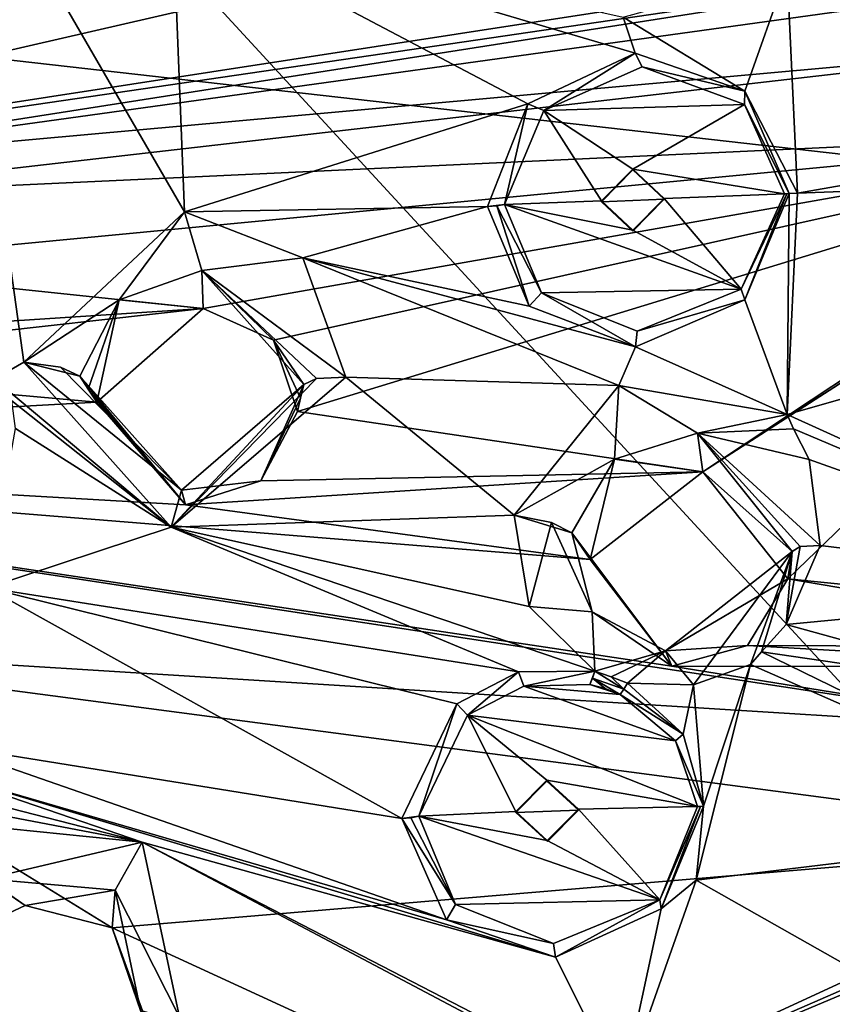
# Model space of a CAD drawing. Header units: millimetres. Extents: x -150 to 308, y -116 to 257.
# Tile 127 of 147: x 278 to 290, y 184 to 200. Entities that reach past the tile are written whole.
import ezdxf

# ---------------------------------------------------------------- set-up
doc = ezdxf.new("R2010")
doc.units = ezdxf.units.MM
doc.header["$LTSCALE"] = 81.481481
for name, color, linetype in [('1176', 7, 'CONTINUOUS'), ('1177', 7, 'CONTINUOUS'), ('1178', 7, 'CONTINUOUS'), ('1179', 7, 'CONTINUOUS'), ('1238', 7, 'CONTINUOUS'), ('1239', 7, 'CONTINUOUS'), ('1240', 7, 'CONTINUOUS'), ('1241', 7, 'CONTINUOUS'), ('1242', 7, 'CONTINUOUS'), ('1243', 7, 'CONTINUOUS'), ('1244', 7, 'CONTINUOUS'), ('1245', 7, 'CONTINUOUS'), ('1246', 7, 'CONTINUOUS'), ('1247', 7, 'CONTINUOUS'), ('1248', 7, 'CONTINUOUS'), ('1249', 7, 'CONTINUOUS'), ('138', 7, 'CONTINUOUS'), ('1566', 7, 'CONTINUOUS'), ('1567', 7, 'CONTINUOUS'), ('1568', 7, 'CONTINUOUS'), ('1569', 7, 'CONTINUOUS'), ('1570', 7, 'CONTINUOUS'), ('1571', 7, 'CONTINUOUS'), ('254', 7, 'CONTINUOUS'), ('713', 7, 'CONTINUOUS'), ('742', 7, 'CONTINUOUS'), ('783', 7, 'CONTINUOUS'), ('794', 7, 'CONTINUOUS'), ('903', 7, 'CONTINUOUS'), ('907', 7, 'CONTINUOUS')]:
    doc.layers.add(name, color=color, linetype=linetype)

msp = doc.modelspace()

# ---------------------------------------------------------------- linework, layer by layer
at = {"layer": '1176', "linetype": 'CONTINUOUS'}
for points in [[(280.428, 196.052, -19.272), (280.452, 195.449, -17.557), (279.114, 195.586, -19.135), (280.428, 196.052, -19.272)], [(281.571, 194.945, -17.85), (280.452, 195.449, -17.557), (280.428, 196.052, -19.272), (281.571, 194.945, -17.85)], [(282.054, 194.235, -20.046), (281.571, 194.945, -17.85), (280.428, 196.052, -19.272), (282.054, 194.235, -20.046)], [(278.486, 194.368, -19.321), (279.114, 195.586, -19.135), (278.62, 194.162, -18.498), (278.486, 194.368, -19.321)], [(279.114, 195.586, -19.135), (278.754, 193.956, -17.675), (278.62, 194.162, -18.498), (279.114, 195.586, -19.135)], [(280.452, 195.449, -17.557), (278.754, 193.956, -17.675), (279.114, 195.586, -19.135), (280.452, 195.449, -17.557)], [(282.054, 194.235, -20.046), (282.004, 194.021, -19.119), (281.571, 194.945, -17.85), (282.054, 194.235, -20.046)], [(281.955, 193.806, -18.192), (281.571, 194.945, -17.85), (282.004, 194.021, -19.119), (281.955, 193.806, -18.192)]]:
    msp.add_3dface(points, dxfattribs=at)
at = {"layer": '1177', "linetype": 'CONTINUOUS'}
for points in [[(277.593, 194.594, -19.954), (280.152, 196.989, -19.742), (279.114, 195.586, -19.135), (277.593, 194.594, -19.954)], [(280.152, 196.989, -19.742), (280.428, 196.052, -19.272), (279.114, 195.586, -19.135), (280.152, 196.989, -19.742)], [(280.152, 196.989, -19.742), (282.039, 196.254, -20.21), (280.428, 196.052, -19.272), (280.152, 196.989, -19.742)], [(282.039, 196.254, -20.21), (282.724, 194.354, -20.787), (280.428, 196.052, -19.272), (282.039, 196.254, -20.21)], [(280.428, 196.052, -19.272), (282.724, 194.354, -20.787), (282.257, 194.332, -20.53), (280.428, 196.052, -19.272)], [(282.054, 194.235, -20.046), (280.428, 196.052, -19.272), (282.257, 194.332, -20.53), (282.054, 194.235, -20.046)], [(277.593, 194.594, -19.954), (279.114, 195.586, -19.135), (278.486, 194.368, -19.321), (277.593, 194.594, -19.954)], [(277.593, 194.594, -19.954), (278.486, 194.368, -19.321), (278.175, 194.511, -19.818), (277.593, 194.594, -19.954)]]:
    msp.add_3dface(points, dxfattribs=at)
at = {"layer": '1178', "linetype": 'CONTINUOUS'}
for points in [[(279.941, 191.966, -20.962), (277.593, 194.594, -19.954), (280.106, 192.551, -20.095), (279.941, 191.966, -20.962)], [(277.593, 194.594, -19.954), (278.175, 194.511, -19.818), (280.106, 192.551, -20.095), (277.593, 194.594, -19.954)], [(278.175, 194.511, -19.818), (278.486, 194.368, -19.321), (280.106, 192.551, -20.095), (278.175, 194.511, -19.818)], [(282.724, 194.354, -20.787), (279.941, 191.966, -20.962), (282.257, 194.332, -20.53), (282.724, 194.354, -20.787)], [(279.941, 191.966, -20.962), (282.054, 194.235, -20.046), (282.257, 194.332, -20.53), (279.941, 191.966, -20.962)], [(282.054, 194.235, -20.046), (279.941, 191.966, -20.962), (280.106, 192.551, -20.095), (282.054, 194.235, -20.046)]]:
    msp.add_3dface(points, dxfattribs=at)
at = {"layer": '1179', "linetype": 'CONTINUOUS'}
for points in [[(280.171, 192.317, -18.296), (278.486, 194.368, -19.321), (278.62, 194.162, -18.498), (280.171, 192.317, -18.296)], [(278.486, 194.368, -19.321), (280.171, 192.317, -18.296), (280.106, 192.551, -20.095), (278.486, 194.368, -19.321)], [(281.369, 192.701, -18.379), (282.054, 194.235, -20.046), (280.106, 192.551, -20.095), (281.369, 192.701, -18.379)], [(282.054, 194.235, -20.046), (281.369, 192.701, -18.379), (282.004, 194.021, -19.119), (282.054, 194.235, -20.046)], [(278.754, 193.956, -17.675), (280.171, 192.317, -18.296), (278.62, 194.162, -18.498), (278.754, 193.956, -17.675)], [(281.369, 192.701, -18.379), (281.955, 193.806, -18.192), (282.004, 194.021, -19.119), (281.369, 192.701, -18.379)], [(280.171, 192.317, -18.296), (281.369, 192.701, -18.379), (280.106, 192.551, -20.095), (280.171, 192.317, -18.296)]]:
    msp.add_3dface(points, dxfattribs=at)
at = {"layer": '1238', "linetype": 'CONTINUOUS'}
for points in [[(288.329, 193.459, -21.271), (288.416, 192.845, -19.563), (287.009, 193.046, -21.059), (288.329, 193.459, -21.271)], [(289.838, 191.577, -22.154), (288.416, 192.845, -19.563), (288.329, 193.459, -21.271), (289.838, 191.577, -22.154)], [(286.618, 191.447, -19.59), (286.326, 191.873, -21.21), (287.009, 193.046, -21.059), (286.618, 191.447, -19.59)], [(288.416, 192.845, -19.563), (286.618, 191.447, -19.59), (287.009, 193.046, -21.059), (288.416, 192.845, -19.563)], [(289.771, 191.142, -20.272), (288.416, 192.845, -19.563), (289.838, 191.577, -22.154), (289.771, 191.142, -20.272)]]:
    msp.add_3dface(points, dxfattribs=at)
at = {"layer": '1239', "linetype": 'CONTINUOUS'}
for points in [[(285.41, 192.152, -21.811), (287.074, 194.219, -21.582), (287.009, 193.046, -21.059), (285.41, 192.152, -21.811)], [(287.074, 194.219, -21.582), (288.329, 193.459, -21.271), (287.009, 193.046, -21.059), (287.074, 194.219, -21.582)], [(287.074, 194.219, -21.582), (289.761, 193.76, -22.219), (288.329, 193.459, -21.271), (287.074, 194.219, -21.582)], [(289.761, 193.76, -22.219), (289.86, 193.531, -22.293), (288.329, 193.459, -21.271), (289.761, 193.76, -22.219)], [(289.86, 193.531, -22.293), (290.111, 193.04, -22.46), (288.329, 193.459, -21.271), (289.86, 193.531, -22.293)], [(290.111, 193.04, -22.46), (290.284, 191.674, -22.842), (288.329, 193.459, -21.271), (290.111, 193.04, -22.46)], [(288.329, 193.459, -21.271), (290.284, 191.674, -22.842), (289.968, 191.654, -22.559), (288.329, 193.459, -21.271)], [(289.838, 191.577, -22.154), (288.329, 193.459, -21.271), (289.968, 191.654, -22.559), (289.838, 191.577, -22.154)], [(286.326, 191.873, -21.21), (285.41, 192.152, -21.811), (287.009, 193.046, -21.059), (286.326, 191.873, -21.21)], [(285.41, 192.152, -21.811), (286.326, 191.873, -21.21), (286.001, 192.037, -21.701), (285.41, 192.152, -21.811)]]:
    msp.add_3dface(points, dxfattribs=at)
at = {"layer": '1240', "linetype": 'CONTINUOUS'}
for points in [[(285.647, 190.701, -22.24), (285.41, 192.152, -21.811), (286.001, 192.037, -21.701), (285.647, 190.701, -22.24)], [(285.647, 190.701, -22.24), (286.001, 192.037, -21.701), (286.65, 190.616, -21.633), (285.647, 190.701, -22.24)], [(286.001, 192.037, -21.701), (286.326, 191.873, -21.21), (286.65, 190.616, -21.633), (286.001, 192.037, -21.701)], [(289.838, 191.577, -22.154), (288.266, 189.449, -23.073), (287.82, 189.993, -22.091), (289.838, 191.577, -22.154)], [(289.173, 189.773, -23.162), (288.266, 189.449, -23.073), (289.838, 191.577, -22.154), (289.173, 189.773, -23.162)], [(289.349, 189.977, -23.136), (289.173, 189.773, -23.162), (289.838, 191.577, -22.154), (289.349, 189.977, -23.136)], [(289.743, 190.415, -23.084), (289.349, 189.977, -23.136), (289.838, 191.577, -22.154), (289.743, 190.415, -23.084)], [(290.284, 191.674, -22.842), (289.743, 190.415, -23.084), (289.968, 191.654, -22.559), (290.284, 191.674, -22.842)], [(289.743, 190.415, -23.084), (289.838, 191.577, -22.154), (289.968, 191.654, -22.559), (289.743, 190.415, -23.084)], [(286.691, 189.671, -22.713), (285.647, 190.701, -22.24), (286.65, 190.616, -21.633), (286.691, 189.671, -22.713)], [(287.82, 189.993, -22.091), (286.691, 189.671, -22.713), (286.65, 190.616, -21.633), (287.82, 189.993, -22.091)], [(286.691, 189.671, -22.713), (287.82, 189.993, -22.091), (286.954, 189.577, -22.788), (286.691, 189.671, -22.713)], [(287.82, 189.993, -22.091), (287.213, 189.48, -22.863), (286.954, 189.577, -22.788), (287.82, 189.993, -22.091)], [(288.266, 189.449, -23.073), (287.213, 189.48, -22.863), (287.82, 189.993, -22.091), (288.266, 189.449, -23.073)]]:
    msp.add_3dface(points, dxfattribs=at)
at = {"layer": '1241', "linetype": 'CONTINUOUS'}
for points in [[(286.618, 191.447, -19.59), (287.923, 189.749, -20.288), (286.326, 191.873, -21.21), (286.618, 191.447, -19.59)], [(286.326, 191.873, -21.21), (287.923, 189.749, -20.288), (286.65, 190.616, -21.633), (286.326, 191.873, -21.21)], [(289.771, 191.142, -20.272), (289.838, 191.577, -22.154), (287.82, 189.993, -22.091), (289.771, 191.142, -20.272)], [(289.128, 190.076, -20.431), (289.771, 191.142, -20.272), (287.82, 189.993, -22.091), (289.128, 190.076, -20.431)], [(287.923, 189.749, -20.288), (287.82, 189.993, -22.091), (286.65, 190.616, -21.633), (287.923, 189.749, -20.288)], [(287.923, 189.749, -20.288), (289.128, 190.076, -20.431), (287.82, 189.993, -22.091), (287.923, 189.749, -20.288)]]:
    msp.add_3dface(points, dxfattribs=at)
at = {"layer": '1242', "linetype": 'CONTINUOUS'}
for points in [[(286.691, 189.671, -22.713), (287.156, 189.383, -22.893), (286.655, 189.556, -22.754), (286.691, 189.671, -22.713)], [(286.691, 189.671, -22.713), (286.954, 189.577, -22.788), (287.156, 189.383, -22.893), (286.691, 189.671, -22.713)], [(286.614, 189.458, -22.823), (286.655, 189.556, -22.754), (286.86, 189.392, -22.882), (286.614, 189.458, -22.823)], [(287.156, 189.383, -22.893), (287.096, 189.3, -22.946), (286.655, 189.556, -22.754), (287.156, 189.383, -22.893)], [(286.655, 189.556, -22.754), (287.096, 189.3, -22.946), (286.86, 189.392, -22.882), (286.655, 189.556, -22.754)], [(286.954, 189.577, -22.788), (287.213, 189.48, -22.863), (287.156, 189.383, -22.893), (286.954, 189.577, -22.788)]]:
    msp.add_3dface(points, dxfattribs=at)
at = {"layer": '1243', "linetype": 'CONTINUOUS'}
for points in [[(284.662, 188.968, -22.636), (285.562, 189.431, -22.656), (287.979, 188.557, -23.296), (284.662, 188.968, -22.636)], [(286.614, 189.458, -22.823), (287.096, 189.3, -22.946), (285.562, 189.431, -22.656), (286.614, 189.458, -22.823)], [(285.562, 189.431, -22.656), (287.096, 189.3, -22.946), (287.979, 188.557, -23.296), (285.562, 189.431, -22.656)], [(287.096, 189.3, -22.946), (286.614, 189.458, -22.823), (286.86, 189.392, -22.882), (287.096, 189.3, -22.946)], [(283.886, 187.36, -22.961), (284.662, 188.968, -22.636), (285.435, 187.433, -23.193), (283.886, 187.36, -22.961)], [(288.33, 187.514, -23.644), (284.662, 188.968, -22.636), (287.979, 188.557, -23.296), (288.33, 187.514, -23.644)], [(284.662, 188.968, -22.636), (288.33, 187.514, -23.644), (285.931, 187.932, -23.133), (284.662, 188.968, -22.636)], [(285.435, 187.433, -23.193), (284.662, 188.968, -22.636), (285.931, 187.932, -23.133), (285.435, 187.433, -23.193)], [(288.33, 187.514, -23.644), (286.435, 187.469, -23.346), (285.931, 187.932, -23.133), (288.33, 187.514, -23.644)], [(286.435, 187.469, -23.346), (287.727, 186.026, -23.968), (285.934, 186.969, -23.407), (286.435, 187.469, -23.346)], [(288.33, 187.514, -23.644), (287.727, 186.026, -23.968), (286.435, 187.469, -23.346), (288.33, 187.514, -23.644)], [(285.934, 186.969, -23.407), (283.886, 187.36, -22.961), (285.435, 187.433, -23.193), (285.934, 186.969, -23.407)], [(284.472, 185.953, -23.463), (283.886, 187.36, -22.961), (287.727, 186.026, -23.968), (284.472, 185.953, -23.463)], [(287.727, 186.026, -23.968), (283.886, 187.36, -22.961), (285.934, 186.969, -23.407), (287.727, 186.026, -23.968)], [(286.034, 185.331, -23.896), (284.472, 185.953, -23.463), (287.727, 186.026, -23.968), (286.034, 185.331, -23.896)]]:
    msp.add_3dface(points, dxfattribs=at)
at = {"layer": '1244', "linetype": 'CONTINUOUS'}
for points in [[(284.492, 189.149, -22.462), (285.478, 189.659, -22.495), (284.662, 188.968, -22.636), (284.492, 189.149, -22.462)], [(285.478, 189.659, -22.495), (285.562, 189.431, -22.656), (284.662, 188.968, -22.636), (285.478, 189.659, -22.495)], [(285.478, 189.659, -22.495), (286.691, 189.671, -22.713), (285.562, 189.431, -22.656), (285.478, 189.659, -22.495)], [(286.691, 189.671, -22.713), (286.614, 189.458, -22.823), (285.562, 189.431, -22.656), (286.691, 189.671, -22.713)], [(286.691, 189.671, -22.713), (286.655, 189.556, -22.754), (286.614, 189.458, -22.823), (286.691, 189.671, -22.713)], [(283.615, 187.323, -22.829), (284.492, 189.149, -22.462), (283.886, 187.36, -22.961), (283.615, 187.323, -22.829)], [(284.492, 189.149, -22.462), (284.662, 188.968, -22.636), (283.886, 187.36, -22.961), (284.492, 189.149, -22.462)], [(283.615, 187.323, -22.829), (283.886, 187.36, -22.961), (283.761, 187.335, -22.875), (283.615, 187.323, -22.829)]]:
    msp.add_3dface(points, dxfattribs=at)
at = {"layer": '1245', "linetype": 'CONTINUOUS'}
for points in [[(287.751, 185.884, -24), (287.727, 186.026, -23.968), (288.38, 187.514, -23.646), (287.751, 185.884, -24)], [(287.727, 186.026, -23.968), (288.33, 187.514, -23.644), (288.38, 187.514, -23.646), (287.727, 186.026, -23.968)], [(288.426, 187.519, -23.652), (287.751, 185.884, -24), (288.38, 187.514, -23.646), (288.426, 187.519, -23.652)], [(284.472, 185.953, -23.463), (283.615, 187.323, -22.829), (283.761, 187.335, -22.875), (284.472, 185.953, -23.463)], [(284.331, 185.706, -23.426), (283.615, 187.323, -22.829), (284.472, 185.953, -23.463), (284.331, 185.706, -23.426)], [(283.886, 187.36, -22.961), (284.472, 185.953, -23.463), (283.761, 187.335, -22.875), (283.886, 187.36, -22.961)], [(284.331, 185.706, -23.426), (284.472, 185.953, -23.463), (286.034, 185.331, -23.896), (284.331, 185.706, -23.426)], [(286.065, 185.111, -23.915), (286.034, 185.331, -23.896), (287.727, 186.026, -23.968), (286.065, 185.111, -23.915)], [(287.751, 185.884, -24), (286.065, 185.111, -23.915), (287.727, 186.026, -23.968), (287.751, 185.884, -24)], [(286.065, 185.111, -23.915), (284.331, 185.706, -23.426), (286.034, 185.331, -23.896), (286.065, 185.111, -23.915)]]:
    msp.add_3dface(points, dxfattribs=at)
at = {"layer": '1246', "linetype": 'CONTINUOUS'}
for points in [[(288.103, 188.668, -23.261), (287.096, 189.3, -22.946), (287.156, 189.383, -22.893), (288.103, 188.668, -23.261)], [(287.213, 189.48, -22.863), (288.103, 188.668, -23.261), (287.156, 189.383, -22.893), (287.213, 189.48, -22.863)], [(287.096, 189.3, -22.946), (288.103, 188.668, -23.261), (287.979, 188.557, -23.296), (287.096, 189.3, -22.946)], [(288.103, 188.668, -23.261), (288.426, 187.519, -23.652), (287.979, 188.557, -23.296), (288.103, 188.668, -23.261)], [(288.426, 187.519, -23.652), (288.33, 187.514, -23.644), (287.979, 188.557, -23.296), (288.426, 187.519, -23.652)], [(288.33, 187.514, -23.644), (288.426, 187.519, -23.652), (288.38, 187.514, -23.646), (288.33, 187.514, -23.644)]]:
    msp.add_3dface(points, dxfattribs=at)
at = {"layer": '1247', "linetype": 'CONTINUOUS'}
for points in [[(286.435, 187.469, -23.346), (285.934, 186.969, -23.407), (286.435, 187.456, -23.291), (286.435, 187.469, -23.346)], [(285.934, 186.969, -23.407), (285.435, 187.433, -23.193), (285.941, 186.955, -23.346), (285.934, 186.969, -23.407)], [(285.941, 186.955, -23.346), (285.435, 187.433, -23.193), (285.435, 187.416, -23.121), (285.941, 186.955, -23.346)], [(286.435, 187.456, -23.291), (285.934, 186.969, -23.407), (285.941, 186.955, -23.346), (286.435, 187.456, -23.291)]]:
    msp.add_3dface(points, dxfattribs=at)
at = {"layer": '1248', "linetype": 'CONTINUOUS'}
for points in [[(285.435, 187.433, -23.193), (285.931, 187.932, -23.133), (285.435, 187.416, -23.121), (285.435, 187.433, -23.193)], [(285.435, 187.416, -23.121), (285.931, 187.932, -23.133), (285.927, 187.916, -23.066), (285.435, 187.416, -23.121)], [(285.931, 187.932, -23.133), (286.435, 187.469, -23.346), (285.927, 187.916, -23.066), (285.931, 187.932, -23.133)], [(286.435, 187.469, -23.346), (286.435, 187.456, -23.291), (285.927, 187.916, -23.066), (286.435, 187.469, -23.346)]]:
    msp.add_3dface(points, dxfattribs=at)
at = {"layer": '1249', "linetype": 'CONTINUOUS'}
for points in [[(286.435, 187.456, -23.291), (285.435, 187.416, -23.121), (285.927, 187.916, -23.066), (286.435, 187.456, -23.291)], [(286.435, 187.456, -23.291), (285.941, 186.955, -23.346), (285.435, 187.416, -23.121), (286.435, 187.456, -23.291)]]:
    msp.add_3dface(points, dxfattribs=at)
at = {"layer": '138', "linetype": 'CONTINUOUS'}
for points in [[(278.554, 202.572, -43.767), (250, 183.471, -49.519), (250, 202.975, -45.471), (278.554, 202.572, -43.767)], [(301.289, 177.897, -44.25), (250, 183.471, -49.519), (278.554, 202.572, -43.767), (301.289, 177.897, -44.25)], [(306.665, 201.372, -38.693), (301.289, 177.897, -44.25), (278.554, 202.572, -43.767), (306.665, 201.372, -38.693)]]:
    msp.add_3dface(points, dxfattribs=at)
at = {"layer": '1566', "linetype": 'CONTINUOUS'}
for points in [[(285.628, 198.706, -20.242), (287.335, 199.517, -20.37), (285.88, 198.602, -20.401), (285.628, 198.706, -20.242)], [(285.88, 198.602, -20.401), (287.335, 199.517, -20.37), (287.446, 199.296, -20.505), (285.88, 198.602, -20.401)], [(287.335, 199.517, -20.37), (289.082, 198.909, -20.842), (287.446, 199.296, -20.505), (287.335, 199.517, -20.37)], [(287.446, 199.296, -20.505), (289.082, 198.909, -20.842), (289.077, 198.7, -20.913), (287.446, 199.296, -20.505)], [(289.082, 198.909, -20.842), (289.793, 197.277, -21.361), (289.077, 198.7, -20.913), (289.082, 198.909, -20.842)], [(284.982, 197.075, -20.507), (285.628, 198.706, -20.242), (285.254, 197.106, -20.644), (284.982, 197.075, -20.507)], [(285.254, 197.106, -20.644), (285.628, 198.706, -20.242), (285.88, 198.602, -20.401), (285.254, 197.106, -20.644)], [(289.793, 197.277, -21.361), (289.715, 197.273, -21.353), (289.077, 198.7, -20.913), (289.793, 197.277, -21.361)], [(289.715, 197.273, -21.353), (289.793, 197.277, -21.361), (289.756, 197.274, -21.356), (289.715, 197.273, -21.353)], [(285.131, 197.085, -20.556), (284.982, 197.075, -20.507), (285.254, 197.106, -20.644), (285.131, 197.085, -20.556)]]:
    msp.add_3dface(points, dxfattribs=at)
at = {"layer": '1567', "linetype": 'CONTINUOUS'}
for points in [[(285.88, 198.602, -20.401), (287.446, 199.296, -20.505), (289.077, 198.7, -20.913), (285.88, 198.602, -20.401)], [(285.254, 197.106, -20.644), (285.88, 198.602, -20.401), (286.8, 197.164, -20.89), (285.254, 197.106, -20.644)], [(285.88, 198.602, -20.401), (289.077, 198.7, -20.913), (287.299, 197.669, -20.855), (285.88, 198.602, -20.401)], [(286.8, 197.164, -20.89), (285.88, 198.602, -20.401), (287.299, 197.669, -20.855), (286.8, 197.164, -20.89)], [(289.077, 198.7, -20.913), (289.715, 197.273, -21.353), (287.299, 197.669, -20.855), (289.077, 198.7, -20.913)], [(289.715, 197.273, -21.353), (287.8, 197.201, -21.049), (287.299, 197.669, -20.855), (289.715, 197.273, -21.353)], [(287.8, 197.201, -21.049), (289.028, 195.753, -21.602), (287.299, 196.696, -21.085), (287.8, 197.201, -21.049)], [(289.715, 197.273, -21.353), (289.028, 195.753, -21.602), (287.8, 197.201, -21.049), (289.715, 197.273, -21.353)], [(287.299, 196.696, -21.085), (285.254, 197.106, -20.644), (286.8, 197.164, -20.89), (287.299, 196.696, -21.085)], [(285.842, 195.695, -21.081), (285.254, 197.106, -20.644), (289.028, 195.753, -21.602), (285.842, 195.695, -21.081)], [(289.028, 195.753, -21.602), (285.254, 197.106, -20.644), (287.299, 196.696, -21.085), (289.028, 195.753, -21.602)], [(287.366, 195.084, -21.487), (285.842, 195.695, -21.081), (289.028, 195.753, -21.602), (287.366, 195.084, -21.487)]]:
    msp.add_3dface(points, dxfattribs=at)
at = {"layer": '1568', "linetype": 'CONTINUOUS'}
for points in [[(289.756, 197.274, -21.356), (289.083, 195.586, -21.627), (289.028, 195.753, -21.602), (289.756, 197.274, -21.356)], [(289.715, 197.273, -21.353), (289.756, 197.274, -21.356), (289.028, 195.753, -21.602), (289.715, 197.273, -21.353)], [(289.793, 197.277, -21.361), (289.083, 195.586, -21.627), (289.756, 197.274, -21.356), (289.793, 197.277, -21.361)], [(285.649, 195.484, -21.008), (284.982, 197.075, -20.507), (285.131, 197.085, -20.556), (285.649, 195.484, -21.008)], [(285.131, 197.085, -20.556), (285.254, 197.106, -20.644), (285.842, 195.695, -21.081), (285.131, 197.085, -20.556)], [(285.649, 195.484, -21.008), (285.131, 197.085, -20.556), (285.842, 195.695, -21.081), (285.649, 195.484, -21.008)], [(287.344, 194.834, -21.479), (285.649, 195.484, -21.008), (285.842, 195.695, -21.081), (287.344, 194.834, -21.479)], [(287.344, 194.834, -21.479), (285.842, 195.695, -21.081), (287.366, 195.084, -21.487), (287.344, 194.834, -21.479)], [(289.083, 195.586, -21.627), (287.366, 195.084, -21.487), (289.028, 195.753, -21.602), (289.083, 195.586, -21.627)], [(289.083, 195.586, -21.627), (287.344, 194.834, -21.479), (287.366, 195.084, -21.487), (289.083, 195.586, -21.627)]]:
    msp.add_3dface(points, dxfattribs=at)
at = {"layer": '1569', "linetype": 'CONTINUOUS'}
for points in [[(287.8, 197.188, -20.994), (287.299, 196.696, -21.085), (287.298, 196.681, -21.02), (287.8, 197.188, -20.994)], [(287.8, 197.201, -21.049), (287.299, 196.696, -21.085), (287.8, 197.188, -20.994), (287.8, 197.201, -21.049)], [(287.299, 196.696, -21.085), (286.8, 197.164, -20.89), (287.298, 196.681, -21.02), (287.299, 196.696, -21.085)], [(287.298, 196.681, -21.02), (286.8, 197.164, -20.89), (286.8, 197.147, -20.817), (287.298, 196.681, -21.02)]]:
    msp.add_3dface(points, dxfattribs=at)
at = {"layer": '1570', "linetype": 'CONTINUOUS'}
for points in [[(286.8, 197.164, -20.89), (287.299, 197.669, -20.855), (286.8, 197.147, -20.817), (286.8, 197.164, -20.89)], [(286.8, 197.147, -20.817), (287.299, 197.669, -20.855), (287.301, 197.654, -20.79), (286.8, 197.147, -20.817)], [(287.299, 197.669, -20.855), (287.8, 197.201, -21.049), (287.301, 197.654, -20.79), (287.299, 197.669, -20.855)], [(287.8, 197.201, -21.049), (287.8, 197.188, -20.994), (287.301, 197.654, -20.79), (287.8, 197.201, -21.049)]]:
    msp.add_3dface(points, dxfattribs=at)
at = {"layer": '1571', "linetype": 'CONTINUOUS'}
for points in [[(287.8, 197.188, -20.994), (286.8, 197.147, -20.817), (287.301, 197.654, -20.79), (287.8, 197.188, -20.994)], [(287.8, 197.188, -20.994), (287.298, 196.681, -21.02), (286.8, 197.147, -20.817), (287.8, 197.188, -20.994)]]:
    msp.add_3dface(points, dxfattribs=at)
at = {"layer": '254', "linetype": 'CONTINUOUS'}
for points in [[(304.963, 196.28, -38.29), (299.085, 225.541, -31.373), (250, 202.512, -43.514), (304.963, 196.28, -38.29)], [(271.223, 151.445, -48.888), (294.45, 169.196, -44.692), (250, 202.512, -43.514), (271.223, 151.445, -48.888)], [(294.45, 169.196, -44.692), (304.963, 196.28, -38.29), (250, 202.512, -43.514), (294.45, 169.196, -44.692)]]:
    msp.add_3dface(points, dxfattribs=at)
at = {"layer": '713', "linetype": 'CONTINUOUS'}
for points in [[(277.121, 194.324, -19.956), (276.342, 203.557, -17.774), (277.593, 194.594, -19.954), (277.121, 194.324, -19.956)], [(276.342, 203.557, -17.774), (279.968, 201.693, -18.663), (280.152, 196.989, -19.742), (276.342, 203.557, -17.774)], [(277.593, 194.594, -19.954), (276.342, 203.557, -17.774), (280.152, 196.989, -19.742), (277.593, 194.594, -19.954)], [(279.968, 201.693, -18.663), (287.146, 200.09, -20.208), (287.335, 199.517, -20.37), (279.968, 201.693, -18.663)], [(280.152, 196.989, -19.742), (279.968, 201.693, -18.663), (285.628, 198.706, -20.242), (280.152, 196.989, -19.742)], [(285.628, 198.706, -20.242), (279.968, 201.693, -18.663), (287.335, 199.517, -20.37), (285.628, 198.706, -20.242)], [(287.146, 200.09, -20.208), (289.759, 200.815, -20.551), (289.082, 198.909, -20.842), (287.146, 200.09, -20.208)], [(289.759, 200.815, -20.551), (289.925, 197.285, -21.386), (289.082, 198.909, -20.842), (289.759, 200.815, -20.551)], [(287.335, 199.517, -20.37), (287.146, 200.09, -20.208), (289.082, 198.909, -20.842), (287.335, 199.517, -20.37)], [(289.082, 198.909, -20.842), (289.925, 197.285, -21.386), (289.793, 197.277, -21.361), (289.082, 198.909, -20.842)], [(284.982, 197.075, -20.507), (280.152, 196.989, -19.742), (285.628, 198.706, -20.242), (284.982, 197.075, -20.507)], [(289.793, 197.277, -21.361), (289.761, 193.76, -22.219), (289.083, 195.586, -21.627), (289.793, 197.277, -21.361)], [(289.925, 197.285, -21.386), (289.761, 193.76, -22.219), (289.793, 197.277, -21.361), (289.925, 197.285, -21.386)], [(282.039, 196.254, -20.21), (280.152, 196.989, -19.742), (284.982, 197.075, -20.507), (282.039, 196.254, -20.21)], [(282.039, 196.254, -20.21), (284.982, 197.075, -20.507), (285.649, 195.484, -21.008), (282.039, 196.254, -20.21)], [(287.074, 194.219, -21.582), (282.724, 194.354, -20.787), (282.039, 196.254, -20.21), (287.074, 194.219, -21.582)], [(287.074, 194.219, -21.582), (282.039, 196.254, -20.21), (287.344, 194.834, -21.479), (287.074, 194.219, -21.582)], [(287.344, 194.834, -21.479), (282.039, 196.254, -20.21), (285.649, 195.484, -21.008), (287.344, 194.834, -21.479)], [(289.083, 195.586, -21.627), (289.761, 193.76, -22.219), (287.344, 194.834, -21.479), (289.083, 195.586, -21.627)], [(289.761, 193.76, -22.219), (287.074, 194.219, -21.582), (287.344, 194.834, -21.479), (289.761, 193.76, -22.219)], [(279.941, 191.966, -20.962), (277.121, 194.324, -19.956), (277.593, 194.594, -19.954), (279.941, 191.966, -20.962)], [(277.4, 193.977, -20.081), (277.121, 194.324, -19.956), (279.941, 191.966, -20.962), (277.4, 193.977, -20.081)], [(282.724, 194.354, -20.787), (285.41, 192.152, -21.811), (279.941, 191.966, -20.962), (282.724, 194.354, -20.787)], [(287.074, 194.219, -21.582), (285.41, 192.152, -21.811), (282.724, 194.354, -20.787), (287.074, 194.219, -21.582)], [(277.46, 193.538, -20.2), (277.4, 193.977, -20.081), (279.941, 191.966, -20.962), (277.46, 193.538, -20.2)], [(277.01, 190.995, -20.801), (277.46, 193.538, -20.2), (279.941, 191.966, -20.962), (277.01, 190.995, -20.801)], [(285.41, 192.152, -21.811), (285.647, 190.701, -22.24), (279.941, 191.966, -20.962), (285.41, 192.152, -21.811)], [(285.478, 189.659, -22.495), (277.01, 190.995, -20.801), (279.941, 191.966, -20.962), (285.478, 189.659, -22.495)], [(286.691, 189.671, -22.713), (285.478, 189.659, -22.495), (279.941, 191.966, -20.962), (286.691, 189.671, -22.713)], [(285.647, 190.701, -22.24), (286.691, 189.671, -22.713), (279.941, 191.966, -20.962), (285.647, 190.701, -22.24)], [(276.311, 188.498, -21.392), (277.01, 190.995, -20.801), (283.615, 187.323, -22.829), (276.311, 188.498, -21.392)], [(283.615, 187.323, -22.829), (277.01, 190.995, -20.801), (284.492, 189.149, -22.462), (283.615, 187.323, -22.829)], [(284.492, 189.149, -22.462), (277.01, 190.995, -20.801), (285.478, 189.659, -22.495), (284.492, 189.149, -22.462)], [(288.266, 189.449, -23.073), (289.173, 189.773, -23.162), (288.426, 187.519, -23.652), (288.266, 189.449, -23.073)], [(289.173, 189.773, -23.162), (288.31, 186.339, -23.973), (288.426, 187.519, -23.652), (289.173, 189.773, -23.162)], [(287.213, 189.48, -22.863), (288.266, 189.449, -23.073), (288.103, 188.668, -23.261), (287.213, 189.48, -22.863)], [(288.103, 188.668, -23.261), (288.266, 189.449, -23.073), (288.426, 187.519, -23.652), (288.103, 188.668, -23.261)], [(276.06, 188.113, -21.467), (276.311, 188.498, -21.392), (284.331, 185.706, -23.426), (276.06, 188.113, -21.467)], [(284.331, 185.706, -23.426), (276.311, 188.498, -21.392), (283.615, 187.323, -22.829), (284.331, 185.706, -23.426)], [(275.669, 187.921, -21.471), (276.06, 188.113, -21.467), (279.481, 186.946, -22.279), (275.669, 187.921, -21.471)], [(279.481, 186.946, -22.279), (276.06, 188.113, -21.467), (286.065, 185.111, -23.915), (279.481, 186.946, -22.279)], [(286.065, 185.111, -23.915), (276.06, 188.113, -21.467), (284.331, 185.706, -23.426), (286.065, 185.111, -23.915)], [(276.106, 187.585, -21.623), (275.669, 187.921, -21.471), (279.481, 186.946, -22.279), (276.106, 187.585, -21.623)], [(276.537, 187.244, -21.778), (276.106, 187.585, -21.623), (279.481, 186.946, -22.279), (276.537, 187.244, -21.778)], [(288.426, 187.519, -23.652), (288.31, 186.339, -23.973), (287.751, 185.884, -24), (288.426, 187.519, -23.652)], [(280.072, 184.157, -23.197), (279.481, 186.946, -22.279), (284.718, 184.174, -23.957), (280.072, 184.157, -23.197)], [(284.718, 184.174, -23.957), (279.481, 186.946, -22.279), (287.129, 182.994, -24.764), (284.718, 184.174, -23.957)], [(287.129, 182.994, -24.764), (279.481, 186.946, -22.279), (286.065, 185.111, -23.915), (287.129, 182.994, -24.764)], [(288.31, 186.339, -23.973), (287.129, 182.994, -24.764), (287.751, 185.884, -24), (288.31, 186.339, -23.973)], [(287.751, 185.884, -24), (287.129, 182.994, -24.764), (286.065, 185.111, -23.915), (287.751, 185.884, -24)]]:
    msp.add_3dface(points, dxfattribs=at)
at = {"layer": '742', "linetype": 'CONTINUOUS'}
for points in [[(296.747, 224.075, -17.412), (303.979, 197.809, -23.621), (290.18, 220.03, -17.089), (296.747, 224.075, -17.412)], [(290.18, 220.03, -17.089), (303.979, 197.809, -23.621), (296.003, 212.145, -19.29), (290.18, 220.03, -17.089)], [(289.925, 197.285, -21.386), (289.759, 200.815, -20.551), (296.352, 198.408, -22.2), (289.925, 197.285, -21.386)], [(289.759, 200.815, -20.551), (294.233, 200.155, -21.445), (296.352, 198.408, -22.2), (289.759, 200.815, -20.551)], [(303.979, 197.809, -23.621), (289.925, 197.285, -21.386), (296.352, 198.408, -22.2), (303.979, 197.809, -23.621)], [(289.761, 193.76, -22.219), (289.925, 197.285, -21.386), (303.979, 197.809, -23.621), (289.761, 193.76, -22.219)], [(289.761, 193.76, -22.219), (303.979, 197.809, -23.621), (295.847, 190.995, -23.949), (289.761, 193.76, -22.219)], [(289.86, 193.531, -22.293), (289.761, 193.76, -22.219), (295.847, 190.995, -23.949), (289.86, 193.531, -22.293)], [(290.111, 193.04, -22.46), (289.86, 193.531, -22.293), (295.847, 190.995, -23.949), (290.111, 193.04, -22.46)], [(290.284, 191.674, -22.842), (290.111, 193.04, -22.46), (295.847, 190.995, -23.949), (290.284, 191.674, -22.842)], [(289.743, 190.415, -23.084), (290.284, 191.674, -22.842), (295.847, 190.995, -23.949), (289.743, 190.415, -23.084)], [(293.535, 189.364, -23.996), (289.743, 190.415, -23.084), (295.847, 190.995, -23.949), (293.535, 189.364, -23.996)], [(289.349, 189.977, -23.136), (289.743, 190.415, -23.084), (293.535, 189.364, -23.996), (289.349, 189.977, -23.136)], [(289.173, 189.773, -23.162), (289.349, 189.977, -23.136), (295.122, 187.162, -24.859), (289.173, 189.773, -23.162)], [(289.349, 189.977, -23.136), (293.535, 189.364, -23.996), (295.122, 187.162, -24.859), (289.349, 189.977, -23.136)], [(288.31, 186.339, -23.973), (289.173, 189.773, -23.162), (295.122, 187.162, -24.859), (288.31, 186.339, -23.973)], [(300.56, 179.41, -27.97), (288.31, 186.339, -23.973), (295.122, 187.162, -24.859), (300.56, 179.41, -27.97)], [(287.129, 182.994, -24.764), (288.31, 186.339, -23.973), (300.56, 179.41, -27.97), (287.129, 182.994, -24.764)]]:
    msp.add_3dface(points, dxfattribs=at)
at = {"layer": '783', "linetype": 'CONTINUOUS'}
msp.add_3dface([(277.614, 185.937, -19.677), (271.606, 190.126, -17.776), (276.898, 185.602, -19.676), (277.614, 185.937, -19.677)], dxfattribs=at)
at = {"layer": '794', "linetype": 'CONTINUOUS'}
for points in [[(271.19, 202.947, -14.731), (262.997, 199.28, -14.823), (279.114, 205.125, -15.273), (271.19, 202.947, -14.731)], [(279.114, 205.125, -15.273), (262.997, 199.28, -14.823), (277.97, 203.167, -15.497), (279.114, 205.125, -15.273)], [(279.871, 202.067, -15.99), (266.281, 197.014, -15.566), (287.958, 203.532, -17.037), (279.871, 202.067, -15.99)], [(287.958, 203.532, -17.037), (266.281, 197.014, -15.566), (286.618, 201.694, -17.168), (287.958, 203.532, -17.037)], [(262.997, 199.28, -14.823), (266.281, 197.014, -15.566), (277.97, 203.167, -15.497), (262.997, 199.28, -14.823)], [(277.97, 203.167, -15.497), (266.281, 197.014, -15.566), (279.871, 202.067, -15.99), (277.97, 203.167, -15.497)], [(286.618, 201.694, -17.168), (266.281, 197.014, -15.566), (288.379, 200.425, -17.764), (286.618, 201.694, -17.168)], [(266.281, 197.014, -15.566), (272.311, 197.651, -15.987), (296.51, 201.445, -19.255), (266.281, 197.014, -15.566)], [(288.379, 200.425, -17.764), (266.281, 197.014, -15.566), (296.51, 201.445, -19.255), (288.379, 200.425, -17.764)], [(296.51, 201.445, -19.255), (272.311, 197.651, -15.987), (295.422, 200.856, -19.132), (296.51, 201.445, -19.255)], [(295.422, 200.856, -19.132), (272.311, 197.651, -15.987), (295.032, 199.7, -19.298), (295.422, 200.856, -19.132)], [(272.311, 197.651, -15.987), (273.461, 197.229, -16.212), (295.032, 199.7, -19.298), (272.311, 197.651, -15.987)], [(295.032, 199.7, -19.298), (273.461, 197.229, -16.212), (296.669, 198.307, -19.986), (295.032, 199.7, -19.298)], [(288.416, 192.845, -19.563), (289.771, 191.142, -20.272), (297.796, 198.883, -20.12), (288.416, 192.845, -19.563)], [(296.669, 198.307, -19.986), (288.416, 192.845, -19.563), (297.796, 198.883, -20.12), (296.669, 198.307, -19.986)], [(289.771, 191.142, -20.272), (303.165, 189.79, -23.778), (297.796, 198.883, -20.12), (289.771, 191.142, -20.272)], [(273.461, 197.229, -16.212), (273.936, 196.133, -16.523), (296.669, 198.307, -19.986), (273.461, 197.229, -16.212)], [(273.936, 196.133, -16.523), (280.452, 195.449, -17.557), (296.669, 198.307, -19.986), (273.936, 196.133, -16.523)], [(280.452, 195.449, -17.557), (281.571, 194.945, -17.85), (296.669, 198.307, -19.986), (280.452, 195.449, -17.557)], [(281.571, 194.945, -17.85), (281.955, 193.806, -18.192), (296.669, 198.307, -19.986), (281.571, 194.945, -17.85)], [(281.955, 193.806, -18.192), (288.416, 192.845, -19.563), (296.669, 198.307, -19.986), (281.955, 193.806, -18.192)], [(273.936, 196.133, -16.523), (273.443, 194.993, -16.739), (280.452, 195.449, -17.557), (273.936, 196.133, -16.523)], [(273.443, 194.993, -16.739), (272.274, 194.533, -16.72), (280.452, 195.449, -17.557), (273.443, 194.993, -16.739)], [(280.452, 195.449, -17.557), (272.274, 194.533, -16.72), (278.754, 193.956, -17.675), (280.452, 195.449, -17.557)], [(272.274, 194.533, -16.72), (264.985, 193.193, -16.387), (278.754, 193.956, -17.675), (272.274, 194.533, -16.72)], [(278.754, 193.956, -17.675), (264.985, 193.193, -16.387), (280.171, 192.317, -18.296), (278.754, 193.956, -17.675)], [(281.955, 193.806, -18.192), (281.369, 192.701, -18.379), (288.416, 192.845, -19.563), (281.955, 193.806, -18.192)], [(264.985, 193.193, -16.387), (271.606, 190.126, -17.776), (294.322, 188.714, -21.895), (264.985, 193.193, -16.387)], [(280.171, 192.317, -18.296), (264.985, 193.193, -16.387), (286.618, 191.447, -19.59), (280.171, 192.317, -18.296)], [(286.618, 191.447, -19.59), (264.985, 193.193, -16.387), (287.923, 189.749, -20.288), (286.618, 191.447, -19.59)], [(287.923, 189.749, -20.288), (264.985, 193.193, -16.387), (294.322, 188.714, -21.895), (287.923, 189.749, -20.288)], [(281.369, 192.701, -18.379), (280.171, 192.317, -18.296), (288.416, 192.845, -19.563), (281.369, 192.701, -18.379)], [(288.416, 192.845, -19.563), (280.171, 192.317, -18.296), (286.618, 191.447, -19.59), (288.416, 192.845, -19.563)], [(289.771, 191.142, -20.272), (289.128, 190.076, -20.431), (296.178, 190.05, -21.948), (289.771, 191.142, -20.272)], [(303.165, 189.79, -23.778), (289.771, 191.142, -20.272), (296.178, 190.05, -21.948), (303.165, 189.79, -23.778)], [(271.606, 190.126, -17.776), (277.614, 185.937, -19.677), (279.002, 185.581, -19.977), (271.606, 190.126, -17.776)], [(271.606, 190.126, -17.776), (279.002, 185.581, -19.977), (295.532, 186.972, -22.666), (271.606, 190.126, -17.776)], [(294.322, 188.714, -21.895), (271.606, 190.126, -17.776), (295.532, 186.972, -22.666), (294.322, 188.714, -21.895)], [(289.128, 190.076, -20.431), (287.923, 189.749, -20.288), (294.989, 189.741, -21.76), (289.128, 190.076, -20.431)], [(296.178, 190.05, -21.948), (289.128, 190.076, -20.431), (294.989, 189.741, -21.76), (296.178, 190.05, -21.948)], [(285.762, 182.466, -22.016), (303.165, 189.79, -23.778), (296.756, 187.26, -22.868), (285.762, 182.466, -22.016)], [(303.165, 189.79, -23.778), (285.762, 182.466, -22.016), (292.945, 179.093, -24.538), (303.165, 189.79, -23.778)], [(294.989, 189.741, -21.76), (287.923, 189.749, -20.288), (294.322, 188.714, -21.895), (294.989, 189.741, -21.76)], [(295.532, 186.972, -22.666), (285.762, 182.466, -22.016), (296.756, 187.26, -22.868), (295.532, 186.972, -22.666)], [(279.002, 185.581, -19.977), (285.762, 182.466, -22.016), (295.532, 186.972, -22.666), (279.002, 185.581, -19.977)], [(279.484, 184.259, -20.439), (285.762, 182.466, -22.016), (279.002, 185.581, -19.977), (279.484, 184.259, -20.439)]]:
    msp.add_3dface(points, dxfattribs=at)
at = {"layer": '903', "linetype": 'CONTINUOUS'}
for points in [[(277.614, 185.937, -19.677), (276.898, 185.602, -19.676), (276.994, 186.362, -21.29), (277.614, 185.937, -19.677)], [(277.614, 185.937, -19.677), (276.994, 186.362, -21.29), (279.046, 186.178, -21.72), (277.614, 185.937, -19.677)], [(279.002, 185.581, -19.977), (277.614, 185.937, -19.677), (279.046, 186.178, -21.72), (279.002, 185.581, -19.977)], [(279.455, 184.246, -22.407), (279.002, 185.581, -19.977), (279.046, 186.178, -21.72), (279.455, 184.246, -22.407)], [(279.484, 184.259, -20.439), (279.002, 185.581, -19.977), (279.455, 184.246, -22.407), (279.484, 184.259, -20.439)]]:
    msp.add_3dface(points, dxfattribs=at)
at = {"layer": '907', "linetype": 'CONTINUOUS'}
for points in [[(276.537, 187.244, -21.778), (279.481, 186.946, -22.279), (276.994, 186.362, -21.29), (276.537, 187.244, -21.778)], [(276.994, 186.362, -21.29), (279.481, 186.946, -22.279), (279.046, 186.178, -21.72), (276.994, 186.362, -21.29)], [(279.481, 186.946, -22.279), (280.072, 184.157, -23.197), (279.046, 186.178, -21.72), (279.481, 186.946, -22.279)], [(280.072, 184.157, -23.197), (279.455, 184.246, -22.407), (279.046, 186.178, -21.72), (280.072, 184.157, -23.197)]]:
    msp.add_3dface(points, dxfattribs=at)

doc.saveas('drawing.dxf')
